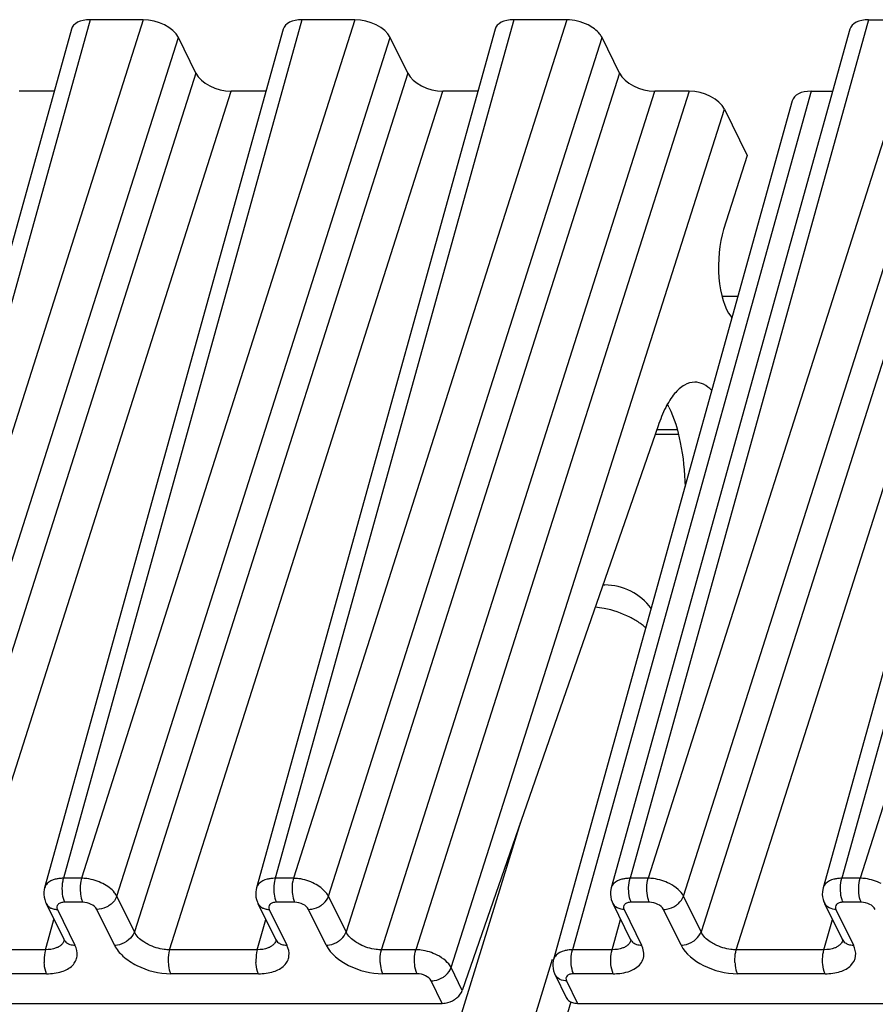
# Model space of a CAD drawing. Header units: millimetres. Extents: x 0 to 594, y 0 to 420.
# Tile 115 of 236: x 312 to 322, y 111 to 123. Entities that reach past the tile are written whole.
import ezdxf

# ---------------------------------------------------------------- set-up
doc = ezdxf.new("R2010")
doc.units = ezdxf.units.MM
doc.header["$LTSCALE"] = 32.67
doc.layers.get('0').update_dxf_attribs({"linetype": 'CONTINUOUS'})

msp = doc.modelspace()

# ---------------------------------------------------------------- linework, layer by layer
at = {"color": 9, "linetype": 'CONTINUOUS'}
for p, q in [((312.54096, 122.9094), (309.77453, 112.95294)), ((313.1551, 122.9094), (309.98555, 112.95294)), ((314.99713, 122.9094), (312.23069, 112.95294)), ((315.61126, 122.9094), (312.44171, 112.95294)), ((317.45329, 122.9094), (314.68685, 112.95294)), ((318.06742, 122.9094), (314.89788, 112.95294)), ((321.56736, 122.9094), (318.80093, 112.95294)), ((322.18149, 122.9094), (319.01195, 112.95294)), ((324.02352, 122.9094), (321.25709, 112.95294)), ((324.63766, 122.9094), (321.46811, 112.95294)), ((310.39419, 112.74577), (313.56374, 122.70223)), ((312.85035, 112.74577), (316.0199, 122.70223)), ((315.30652, 112.74576), (318.47606, 122.70223)), ((319.42059, 112.74577), (322.59013, 122.70223)), ((313.76713, 122.28776), (310.59758, 112.3313)), ((316.22329, 122.28776), (313.05374, 112.3313)), ((318.67945, 122.28776), (315.50991, 112.3313)), ((322.79353, 122.28776), (319.62398, 112.3313)), ((311.00622, 112.12413), (314.17577, 122.08059)), ((313.46238, 112.12413), (316.63193, 122.08059)), ((315.91854, 112.12413), (319.08809, 122.08059)), ((319.48731, 122.08059), (316.31776, 112.12413)), ((320.89951, 122.08059), (318.13308, 112.12413)), ((320.03262, 112.12413), (323.20216, 122.08059)), ((316.7264, 111.91696), (319.89595, 121.87342)), ((319.34939, 118.15241), (319.11078, 118.15241)), ((305.95931, 76.15202), (317.53409, 113.60803)), ((312.44171, 112.95294), (312.23069, 112.95294)), ((314.89788, 112.95294), (314.68685, 112.95294)), ((319.01195, 112.95294), (318.80093, 112.95294)), ((321.46811, 112.95294), (321.25709, 112.95294)), ((313.05374, 112.3313), (312.85035, 112.74577)), ((315.50991, 112.3313), (315.30652, 112.74576)), ((319.62398, 112.3313), (319.42059, 112.74577)), ((312.162, 112.59184), (312.36539, 112.17737)), ((312.45515, 112.67471), (312.24412, 112.67471)), ((312.82199, 112.17737), (312.6186, 112.59184)), ((314.61816, 112.59184), (314.82155, 112.17737)), ((314.91131, 112.67471), (314.70028, 112.67471)), ((315.27815, 112.17737), (315.07476, 112.59184)), ((318.73223, 112.59184), (318.93563, 112.17737)), ((319.02538, 112.67471), (318.81436, 112.67471)), ((319.39223, 112.17737), (319.18883, 112.59184)), ((321.1884, 112.59184), (321.39179, 112.17737)), ((321.48154, 112.67471), (321.27052, 112.67471)), ((312.02347, 112.12413), (312.12128, 112.47616)), ((314.47963, 112.12413), (314.57744, 112.47616)), ((318.5937, 112.12413), (318.69151, 112.47616)), ((321.04987, 112.12413), (321.14768, 112.47616)), ((312.02347, 112.12413), (311.00622, 112.12413)), ((314.47963, 112.12413), (313.46238, 112.12413)), ((316.31776, 112.12413), (315.91854, 112.12413)), ((318.5937, 112.12413), (318.13308, 112.12413)), ((321.04987, 112.12413), (320.03262, 112.12413)), ((316.85585, 111.65318), (316.7264, 111.91696)), ((312.0369, 111.8459), (311.01965, 111.8459)), ((314.49306, 111.8459), (313.47581, 111.8459)), ((316.3312, 111.8459), (315.93197, 111.8459)), ((318.60713, 111.8459), (318.14651, 111.8459)), ((321.0633, 111.8459), (320.04605, 111.8459)), ((316.62252, 111.50245), (316.49465, 111.76303)), ((318.06438, 111.76303), (318.19226, 111.50245)), ((318.11637, 111.51823), (307.18739, 76.15202))]:
    msp.add_line(p, q, dxfattribs=at)
at = {"color": 7, "linetype": 'CONTINUOUS'}
for p, q in [((313.1551, 122.9094), (312.54096, 122.9094)), ((315.61126, 122.9094), (314.99713, 122.9094)), ((318.06742, 122.9094), (317.45329, 122.9094)), ((321.56736, 122.9094), (322.18149, 122.9094)), ((312.32332, 122.79763), (309.55661, 112.84021)), ((314.77948, 122.79763), (312.01278, 112.84021)), ((317.23564, 122.79763), (314.46894, 112.84021)), ((321.34971, 122.79763), (318.58298, 112.8401)), ((323.80588, 122.79763), (321.03914, 112.8401)), ((313.76713, 122.28776), (313.56374, 122.70223)), ((316.22329, 122.28776), (316.0199, 122.70223)), ((318.67945, 122.28776), (318.47606, 122.70223)), ((312.12408, 122.08059), (311.7196, 122.08059)), ((314.58025, 122.08059), (314.17577, 122.08059)), ((317.03641, 122.08059), (316.63193, 122.08059)), ((319.48731, 122.08059), (319.08809, 122.08059)), ((320.89951, 122.08059), (321.15048, 122.08059)), ((320.68187, 121.96882), (317.91513, 112.01128)), ((319.89595, 121.87342), (320.16034, 121.33466)), ((320.16034, 121.33466), (319.88668, 120.47502)), ((319.86671, 119.70196), (320.05201, 119.70196)), ((319.12772, 118.20122), (316.85585, 111.65318)), ((319.09361, 118.10293), (319.36172, 118.10293)), ((318.4868, 116.35396), (318.50805, 116.35396)), ((312.03087, 112.6604), (312.23444, 112.24557)), ((314.48703, 112.6604), (314.6906, 112.24557)), ((318.6011, 112.6604), (318.80449, 112.24593)), ((321.05726, 112.6604), (321.26066, 112.24593)), ((318.80474, 112.24542), (318.80449, 112.24593)), ((321.26091, 112.24542), (321.26066, 112.24593)), ((306.7538, 75.93445), (317.90353, 112.01499)), ((317.93325, 111.83158), (318.06182, 111.56958)), ((311.17488, 111.50245), (316.62252, 111.50245)), ((318.19226, 111.50245), (323.6399, 111.50245))]:
    msp.add_line(p, q, dxfattribs=at)
for points in [[(312.0131, 112.8403), (312.00872, 112.82166), (312.0049, 112.79291), (312.00448, 112.76361), (312.0075, 112.73416), (312.01393, 112.705), (312.02372, 112.6766), (312.03123, 112.65994)], [(314.46926, 112.8403), (314.46488, 112.82166), (314.46106, 112.79291), (314.46065, 112.76361), (314.46366, 112.73416), (314.4701, 112.705), (314.47989, 112.6766), (314.4874, 112.65994)], [(318.58302, 112.84008), (318.57917, 112.82408), (318.57509, 112.79566), (318.57437, 112.76651), (318.57713, 112.73702), (318.58337, 112.70765), (318.593, 112.67897), (318.60176, 112.65933)], [(321.03919, 112.84008), (321.03533, 112.82408), (321.03125, 112.79566), (321.03054, 112.76651), (321.03329, 112.73702), (321.03954, 112.70765), (321.04916, 112.67897), (321.05792, 112.65933)], [(312.23481, 112.24508), (312.23614, 112.24221), (312.2391, 112.23454), (312.24003, 112.23105), (312.24012, 112.2308)], [(314.69097, 112.24508), (314.69231, 112.24221), (314.69526, 112.23454), (314.69619, 112.23105), (314.69628, 112.2308)], [(318.80484, 112.24547), (318.80625, 112.24251), (318.80913, 112.23505), (318.81003, 112.23152), (318.81011, 112.23116)], [(321.261, 112.24547), (321.26241, 112.24251), (321.26529, 112.23505), (321.2662, 112.23152), (321.26628, 112.23116)], [(317.91518, 112.01127), (317.91132, 111.99526), (317.90724, 111.96684), (317.90652, 111.9377), (317.90928, 111.90821), (317.91552, 111.87884), (317.92515, 111.85016), (317.93391, 111.83051)]]:
    msp.add_lwpolyline(points, dxfattribs=at)
for centre, radius, start, end in [((318.31646, 117.9583), 1.04184, 26.121467, 28.177785), ((318.50805, 115.68729), 0.66667, 36.142632, 90.003195)]:
    msp.add_arc(centre, radius, start, end, dxfattribs=at)
at = {"color": 9, "linetype": 'CONTINUOUS'}
for centre, radius, start, end in [((318.50813, 116.25037), 0.10357, 90.065735, 102.490226), ((318.45983, 115.24913), 0.80329, 49.266875, 53.204339), ((312.12475, 112.70586), 0.10419, 206.152442, 221.541423), ((312.16195, 112.79312), 0.20128, 265.545224, 270.015041), ((314.58092, 112.70586), 0.10419, 206.152442, 221.541423), ((314.61811, 112.79312), 0.20128, 265.545224, 270.015041), ((318.69497, 112.70586), 0.10418, 206.210623, 221.547049), ((321.15113, 112.70586), 0.10418, 206.210623, 221.547049), ((312.32814, 112.2914), 0.1042, 206.064344, 221.545431), ((314.78431, 112.2914), 0.1042, 206.064344, 221.545431), ((318.89836, 112.29139), 0.10419, 206.153777, 221.548332), ((321.35452, 112.29139), 0.10419, 206.153777, 221.548332), ((312.1208, 112.27303), 0.12658, 315.086978, 323.084163), ((314.57696, 112.27303), 0.12658, 315.086978, 323.084163), ((318.69077, 112.27253), 0.12642, 315.32614, 323.316297), ((321.14694, 112.27253), 0.12642, 315.32614, 323.316297), ((318.02712, 111.87705), 0.10418, 206.210623, 221.547049)]:
    msp.add_arc(centre, radius, start, end, dxfattribs=at)
at = {"color": 7, "linetype": 'CONTINUOUS'}
for centre, major_axis, ratio, start_param, end_param in [((312.64275, 122.70217), (0.31855, -0.09849), 0.57239492, 2.06604593, 3.15808391), ((313.2567, 122.70217), (0.3185, -0.09837), 0.57268648, 0.49491942, 2.06541116), ((315.09892, 122.70217), (0.31855, -0.09849), 0.57239492, 2.06604593, 3.15808391), ((315.71286, 122.70217), (0.3185, -0.09837), 0.57268648, 0.49491942, 2.06541116), ((317.55508, 122.70217), (0.31855, -0.09849), 0.57239492, 2.06604593, 3.15808391), ((318.16902, 122.70217), (0.3185, -0.09837), 0.57268648, 1.28016529, 2.06541116), ((321.66915, 122.70217), (0.31855, -0.09849), 0.57239492, 2.06604593, 3.15808391), ((314.07416, 122.28782), (0.3185, -0.09837), 0.57268648, 3.63651207, 5.20700381), ((316.53033, 122.28782), (0.3185, -0.09837), 0.57268648, 3.63651207, 5.20700381), ((318.98649, 122.28782), (0.3185, -0.09837), 0.57268648, 3.63651207, 5.20700381), ((319.58891, 121.87335), (0.3185, -0.09837), 0.57268648, 0.49491942, 2.06541116), ((321.0013, 121.87335), (0.31855, -0.09849), 0.57239492, 2.06604593, 3.15810279), ((320.09301, 120.06979), (0.00999, 0.66665), 0.39933672, 0.92343671, 2.69445274), ((319.53448, 117.37254), (0.03496, 2.33329), 0.39933672, -0.46403573, -0.44713991)]:
    msp.add_ellipse(centre, major_axis=major_axis, ratio=ratio, start_param=start_param, end_param=end_param, dxfattribs=at)
for points, knots in [([(318.47606, 122.70223), (318.46905, 122.71652), (318.4295, 122.77916), (318.36565, 122.82268), (318.31427, 122.84873)], [0, 0, 0, 0, 0.21647783, 1, 1, 1, 1]), ([(319.55128, 118.70587), (319.50997, 118.70589), (319.41795, 118.67643), (319.30366, 118.5674), (319.20335, 118.40438), (319.15163, 118.2738), (319.12772, 118.20122)], [0, 0, 0, 0, 0.17841268, 0.39598564, 0.66989986, 1, 1, 1, 1]), ([(319.74842, 118.60988), (319.72034, 118.63847), (319.66093, 118.6862), (319.5858, 118.70585), (319.55128, 118.70587)], [0, 0, 0, 0, 0.53715484, 1, 1, 1, 1]), ([(319.2519, 118.417), (319.31505, 118.28831), (319.40359, 117.9821), (319.43521, 117.66794), (319.43947, 117.49663)], [0, 0, 0, 0, 0.45548792, 1, 1, 1, 1]), ([(315.21776, 112.63676), (315.22833, 112.64378), (315.26578, 112.67255), (315.29568, 112.71289), (315.30651, 112.74577)], [0, 0, 0, 0, 0.26818497, 1, 1, 1, 1]), ([(316.76598, 111.54644), (316.77661, 111.55331), (316.81416, 111.58133), (316.8446, 111.62078), (316.85585, 111.65318)], [0, 0, 0, 0, 0.26949927, 1, 1, 1, 1]), ([(316.62252, 111.50245), (316.63472, 111.50245), (316.68507, 111.50661), (316.73389, 111.52571), (316.76598, 111.54644)], [0, 0, 0, 0, 0.24200572, 1, 1, 1, 1]), ([(318.07748, 111.54644), (318.08098, 111.54253), (318.09687, 111.52725), (318.11702, 111.51676), (318.13291, 111.51149)], [0, 0, 0, 0, 0.23864209, 1, 1, 1, 1])]:
    msp.add_open_spline(points, degree=3, knots=knots, dxfattribs=at)
at = {"color": 9, "linetype": 'CONTINUOUS'}
for points, knots in [([(318.79845, 115.98032), (318.7047, 116.02785), (318.57015, 116.07358), (318.4319, 116.09385), (318.3975, 116.09715)], [0, 0, 0, 0, 0.75260734, 1, 1, 1, 1]), ([(318.94098, 115.89238), (318.93011, 115.90052), (318.8846, 115.93293), (318.83617, 115.96119), (318.79845, 115.98032)], [0, 0, 0, 0, 0.24289528, 1, 1, 1, 1]), ([(312.17882, 112.94936), (312.16481, 112.94749), (312.11626, 112.93824), (312.06805, 112.91642), (312.04308, 112.89112)], [0, 0, 0, 0, 0.28446801, 1, 1, 1, 1]), ([(312.23069, 112.95294), (312.22746, 112.94211), (312.21629, 112.89421), (312.21342, 112.84454), (312.21524, 112.80677)], [0, 0, 0, 0, 0.23018471, 1, 1, 1, 1]), ([(312.44172, 112.95294), (312.43849, 112.9421), (312.42732, 112.89421), (312.42445, 112.84454), (312.42627, 112.80677)], [0, 0, 0, 0, 0.23018675, 1, 1, 1, 1]), ([(312.68819, 112.89112), (312.63065, 112.92024), (312.54728, 112.94603), (312.46233, 112.95279), (312.44172, 112.95294)], [0, 0, 0, 0, 0.75779756, 1, 1, 1, 1]), ([(314.63498, 112.94936), (314.62097, 112.94749), (314.57242, 112.93824), (314.52421, 112.91642), (314.49924, 112.89112)], [0, 0, 0, 0, 0.28446801, 1, 1, 1, 1]), ([(314.68685, 112.95294), (314.68362, 112.94211), (314.67246, 112.89421), (314.66958, 112.84454), (314.67141, 112.80677)], [0, 0, 0, 0, 0.23018474, 1, 1, 1, 1]), ([(314.89788, 112.95294), (314.89465, 112.94212), (314.88335, 112.89426), (314.8806, 112.84456), (314.88243, 112.80677)], [0, 0, 0, 0, 0.22983316, 1, 1, 1, 1]), ([(315.1432, 112.89013), (315.08656, 112.92012), (315.00346, 112.94645), (314.91891, 112.95197), (314.89837, 112.952)], [0, 0, 0, 0, 0.7573133, 1, 1, 1, 1]), ([(318.74911, 112.94929), (318.73513, 112.94738), (318.68662, 112.93798), (318.6384, 112.91633), (318.61332, 112.89112)], [0, 0, 0, 0, 0.28400048, 1, 1, 1, 1]), ([(318.78548, 112.80677), (318.78486, 112.81965), (318.78454, 112.86872), (318.79058, 112.91823), (318.80093, 112.95294)], [0, 0, 0, 0, 0.26249603, 1, 1, 1, 1]), ([(318.9965, 112.80677), (318.99588, 112.81965), (318.99555, 112.86873), (319.0016, 112.91823), (319.01195, 112.95294)], [0, 0, 0, 0, 0.2624969, 1, 1, 1, 1]), ([(319.25843, 112.89112), (319.20093, 112.92033), (319.11754, 112.94628), (319.03257, 112.95276), (319.01195, 112.95294)], [0, 0, 0, 0, 0.75774288, 1, 1, 1, 1]), ([(321.20527, 112.94929), (321.1913, 112.94738), (321.14278, 112.93798), (321.09456, 112.91633), (321.06948, 112.89112)], [0, 0, 0, 0, 0.28400048, 1, 1, 1, 1]), ([(321.24164, 112.80677), (321.24102, 112.81965), (321.2407, 112.86872), (321.24675, 112.91823), (321.25709, 112.95294)], [0, 0, 0, 0, 0.26249603, 1, 1, 1, 1]), ([(321.45266, 112.80677), (321.45204, 112.81965), (321.45172, 112.86873), (321.45776, 112.91823), (321.46811, 112.95294)], [0, 0, 0, 0, 0.2624969, 1, 1, 1, 1]), ([(321.71459, 112.89112), (321.65709, 112.92033), (321.5737, 112.94628), (321.48873, 112.95276), (321.46811, 112.95294)], [0, 0, 0, 0, 0.75774288, 1, 1, 1, 1]), ([(312.85035, 112.74577), (312.84324, 112.75995), (312.80222, 112.82135), (312.73943, 112.86519), (312.68819, 112.89112)], [0, 0, 0, 0, 0.21645922, 1, 1, 1, 1]), ([(315.30386, 112.74576), (315.29626, 112.75971), (315.25423, 112.81939), (315.19331, 112.86362), (315.14321, 112.89015)], [0, 0, 0, 0, 0.2188987, 1, 1, 1, 1]), ([(319.42057, 112.74577), (319.40566, 112.77573), (319.35598, 112.83257), (319.29405, 112.87302), (319.25843, 112.89112)], [0, 0, 0, 0, 0.45577713, 1, 1, 1, 1]), ([(312.21524, 112.80677), (312.21585, 112.79416), (312.21993, 112.74925), (312.22977, 112.70396), (312.24412, 112.67471)], [0, 0, 0, 0, 0.27926236, 1, 1, 1, 1]), ([(312.42627, 112.80677), (312.42688, 112.79416), (312.43095, 112.74925), (312.44079, 112.70396), (312.45514, 112.67471)], [0, 0, 0, 0, 0.27926252, 1, 1, 1, 1]), ([(312.85035, 112.74577), (312.8469, 112.73531), (312.82708, 112.69204), (312.79186, 112.65687), (312.7616, 112.63676)], [0, 0, 0, 0, 0.23262028, 1, 1, 1, 1]), ([(314.67141, 112.80677), (314.67202, 112.79416), (314.67609, 112.74925), (314.68593, 112.70396), (314.70029, 112.67471)], [0, 0, 0, 0, 0.27926236, 1, 1, 1, 1]), ([(314.88243, 112.80677), (314.88304, 112.79413), (314.887, 112.74921), (314.89697, 112.70393), (314.91131, 112.67471)], [0, 0, 0, 0, 0.27996095, 1, 1, 1, 1]), ([(318.81436, 112.67471), (318.81008, 112.68342), (318.79375, 112.72574), (318.78719, 112.77128), (318.78548, 112.80677)], [0, 0, 0, 0, 0.21444231, 1, 1, 1, 1]), ([(319.02538, 112.67471), (319.02111, 112.68342), (319.00477, 112.72574), (318.99821, 112.77128), (318.9965, 112.80677)], [0, 0, 0, 0, 0.21444297, 1, 1, 1, 1]), ([(319.33183, 112.63677), (319.34237, 112.64377), (319.37968, 112.67269), (319.40973, 112.71287), (319.42057, 112.74577)], [0, 0, 0, 0, 0.26759048, 1, 1, 1, 1]), ([(321.27052, 112.67471), (321.26625, 112.68342), (321.24992, 112.72574), (321.24336, 112.77128), (321.24164, 112.80677)], [0, 0, 0, 0, 0.21444232, 1, 1, 1, 1]), ([(321.48154, 112.67471), (321.47727, 112.68342), (321.46094, 112.72574), (321.45438, 112.77128), (321.45266, 112.80677)], [0, 0, 0, 0, 0.21444297, 1, 1, 1, 1]), ([(312.04677, 112.63677), (312.05762, 112.62454), (312.07649, 112.61135), (312.09709, 112.60312), (312.10263, 112.60123)], [0, 0, 0, 0, 0.73632316, 1, 1, 1, 1]), ([(312.24412, 112.67471), (312.22934, 112.67471), (312.20246, 112.67158), (312.16825, 112.65451), (312.15164, 112.62328), (312.15722, 112.6015), (312.162, 112.59184)], [0, 0, 0, 0, 0.31103097, 0.5625505, 0.77339407, 1, 1, 1, 1]), ([(312.6186, 112.59184), (312.60578, 112.61797), (312.55149, 112.6589), (312.48903, 112.67477), (312.45515, 112.67471)], [0, 0, 0, 0, 0.46206384, 1, 1, 1, 1]), ([(312.7616, 112.63676), (312.75087, 112.62964), (312.70697, 112.605), (312.65606, 112.59184), (312.6186, 112.59184)], [0, 0, 0, 0, 0.25575644, 1, 1, 1, 1]), ([(314.50294, 112.63677), (314.51379, 112.62454), (314.53265, 112.61135), (314.55325, 112.60312), (314.5588, 112.60123)], [0, 0, 0, 0, 0.73632316, 1, 1, 1, 1]), ([(314.70028, 112.67471), (314.6855, 112.67471), (314.65863, 112.67158), (314.62441, 112.65451), (314.6078, 112.62328), (314.61339, 112.6015), (314.61816, 112.59184)], [0, 0, 0, 0, 0.31103097, 0.5625505, 0.77339407, 1, 1, 1, 1]), ([(315.07476, 112.59184), (315.0617, 112.61784), (315.00781, 112.65925), (314.9452, 112.67411), (314.91131, 112.67471)], [0, 0, 0, 0, 0.46183617, 1, 1, 1, 1]), ([(315.07476, 112.59185), (315.08692, 112.59191), (315.13702, 112.59664), (315.18548, 112.61631), (315.21697, 112.63766)], [0, 0, 0, 0, 0.242144, 1, 1, 1, 1]), ([(318.73223, 112.59184), (318.72066, 112.59184), (318.67909, 112.59517), (318.63711, 112.61411), (318.617, 112.63676)], [0, 0, 0, 0, 0.27643949, 1, 1, 1, 1]), ([(318.81436, 112.67471), (318.79958, 112.67474), (318.7727, 112.67158), (318.7385, 112.65452), (318.72187, 112.62329), (318.72749, 112.60151), (318.73223, 112.59184)], [0, 0, 0, 0, 0.31096243, 0.56244347, 0.77333499, 1, 1, 1, 1]), ([(319.18883, 112.59184), (319.1761, 112.618), (319.12169, 112.6589), (319.05928, 112.67471), (319.02538, 112.67471)], [0, 0, 0, 0, 0.46190496, 1, 1, 1, 1]), ([(319.18883, 112.59184), (319.20103, 112.59184), (319.25131, 112.5963), (319.30004, 112.61566), (319.33183, 112.63677)], [0, 0, 0, 0, 0.24220058, 1, 1, 1, 1]), ([(321.1884, 112.59184), (321.17682, 112.59184), (321.13526, 112.59517), (321.09327, 112.61411), (321.07316, 112.63676)], [0, 0, 0, 0, 0.27643949, 1, 1, 1, 1]), ([(321.27052, 112.67471), (321.25574, 112.67474), (321.22887, 112.67158), (321.19466, 112.65452), (321.17803, 112.62329), (321.18365, 112.60151), (321.1884, 112.59184)], [0, 0, 0, 0, 0.31096243, 0.56244347, 0.77333499, 1, 1, 1, 1]), ([(321.645, 112.59184), (321.63226, 112.618), (321.57785, 112.6589), (321.51544, 112.67471), (321.48154, 112.67471)], [0, 0, 0, 0, 0.46190496, 1, 1, 1, 1]), ([(313.05375, 112.3313), (313.0503, 112.32084), (313.03047, 112.27757), (312.99526, 112.24239), (312.96499, 112.22229)], [0, 0, 0, 0, 0.23262178, 1, 1, 1, 1]), ([(313.21517, 112.18365), (313.19674, 112.19301), (313.1337, 112.23012), (313.07653, 112.28358), (313.05375, 112.33129)], [0, 0, 0, 0, 0.2810992, 1, 1, 1, 1]), ([(315.42115, 112.2223), (315.4317, 112.2293), (315.46901, 112.25822), (315.49906, 112.2984), (315.50991, 112.3313)], [0, 0, 0, 0, 0.26759372, 1, 1, 1, 1]), ([(315.67134, 112.18366), (315.65287, 112.193), (315.5897, 112.22997), (315.53278, 112.28366), (315.50991, 112.3313)], [0, 0, 0, 0, 0.28143403, 1, 1, 1, 1]), ([(319.53522, 112.2223), (319.54577, 112.2293), (319.58308, 112.25822), (319.61314, 112.2984), (319.62398, 112.3313)], [0, 0, 0, 0, 0.26759383, 1, 1, 1, 1]), ([(319.78541, 112.18366), (319.76694, 112.193), (319.70377, 112.22997), (319.64685, 112.28366), (319.62398, 112.3313)], [0, 0, 0, 0, 0.28143403, 1, 1, 1, 1]), ([(312.18074, 112.1606), (312.17044, 112.15436), (312.12132, 112.13082), (312.06563, 112.12369), (312.02346, 112.12412)], [0, 0, 0, 0, 0.2220523, 1, 1, 1, 1]), ([(312.0369, 111.8459), (312.09604, 111.84583), (312.20364, 111.858), (312.32205, 111.91875), (312.37582, 111.99092), (312.4006, 112.07264), (312.38438, 112.13868), (312.36539, 112.17737)], [0, 0, 0, 0, 0.31021664, 0.56082707, 0.66931171, 0.77393403, 1, 1, 1, 1]), ([(312.25016, 112.2223), (312.26104, 112.21004), (312.27996, 112.19683), (312.30062, 112.18859), (312.30618, 112.18671)], [0, 0, 0, 0, 0.736284, 1, 1, 1, 1]), ([(312.82199, 112.17737), (312.83419, 112.17737), (312.88447, 112.18183), (312.93321, 112.20118), (312.96499, 112.22229)], [0, 0, 0, 0, 0.24219808, 1, 1, 1, 1]), ([(312.82199, 112.17737), (312.84558, 112.12904), (312.92423, 112.03663), (313.13752, 111.89797), (313.34025, 111.8459), (313.47581, 111.8459)], [0, 0, 0, 0, 0.2122598, 0.46498156, 1, 1, 1, 1]), ([(313.46238, 112.12413), (313.44168, 112.12394), (313.35652, 112.12905), (313.27268, 112.15444), (313.21517, 112.18366)], [0, 0, 0, 0, 0.24297585, 1, 1, 1, 1]), ([(314.6369, 112.1606), (314.62661, 112.15436), (314.57748, 112.13082), (314.5218, 112.12369), (314.47962, 112.12412)], [0, 0, 0, 0, 0.2220523, 1, 1, 1, 1]), ([(314.49306, 111.8459), (314.5522, 111.84583), (314.65981, 111.858), (314.77821, 111.91875), (314.83199, 111.99092), (314.85676, 112.07264), (314.84054, 112.13868), (314.82155, 112.17737)], [0, 0, 0, 0, 0.31021664, 0.56082707, 0.66931171, 0.77393403, 1, 1, 1, 1]), ([(314.70632, 112.2223), (314.7172, 112.21004), (314.73612, 112.19683), (314.75678, 112.18859), (314.76234, 112.18671)], [0, 0, 0, 0, 0.736284, 1, 1, 1, 1]), ([(315.27815, 112.17737), (315.29035, 112.17737), (315.34063, 112.18183), (315.38937, 112.20118), (315.42115, 112.2223)], [0, 0, 0, 0, 0.24220118, 1, 1, 1, 1]), ([(315.27815, 112.17737), (315.33081, 112.07355), (315.5458, 111.9083), (315.79642, 111.84682), (315.93197, 111.8459)], [0, 0, 0, 0, 0.4620027, 1, 1, 1, 1]), ([(315.91854, 112.12412), (315.89785, 112.12391), (315.81271, 112.12926), (315.72889, 112.15453), (315.67133, 112.18365)], [0, 0, 0, 0, 0.24284898, 1, 1, 1, 1]), ([(318.75107, 112.16052), (318.7408, 112.15425), (318.69169, 112.13056), (318.63592, 112.12375), (318.5937, 112.12413)], [0, 0, 0, 0, 0.2217642, 1, 1, 1, 1]), ([(318.82039, 112.22229), (318.83127, 112.21004), (318.85019, 112.19682), (318.87085, 112.18859), (318.87641, 112.18671)], [0, 0, 0, 0, 0.73628388, 1, 1, 1, 1]), ([(318.86543, 111.90964), (318.90689, 111.93666), (318.98062, 112.0222), (318.95733, 112.13175), (318.93563, 112.17737)], [0, 0, 0, 0, 0.49481645, 1, 1, 1, 1]), ([(319.39223, 112.17737), (319.40442, 112.17737), (319.4547, 112.18183), (319.50344, 112.20118), (319.53522, 112.2223)], [0, 0, 0, 0, 0.24220118, 1, 1, 1, 1]), ([(319.39223, 112.17737), (319.44488, 112.07355), (319.65987, 111.9083), (319.91049, 111.84682), (320.04605, 111.8459)], [0, 0, 0, 0, 0.46200276, 1, 1, 1, 1]), ([(320.03261, 112.12412), (320.01192, 112.12391), (319.92678, 112.12926), (319.84296, 112.15453), (319.7854, 112.18365)], [0, 0, 0, 0, 0.24284898, 1, 1, 1, 1]), ([(321.20723, 112.16052), (321.19696, 112.15425), (321.14786, 112.13056), (321.09208, 112.12375), (321.04986, 112.12413)], [0, 0, 0, 0, 0.2217642, 1, 1, 1, 1]), ([(321.0633, 111.8459), (321.12244, 111.84634), (321.23001, 111.85818), (321.3666, 111.92676), (321.43354, 112.05166), (321.4103, 112.13845), (321.39179, 112.17737)], [0, 0, 0, 0, 0.31114057, 0.56246915, 0.77326703, 1, 1, 1, 1]), ([(321.27655, 112.22229), (321.28743, 112.21004), (321.30635, 112.19682), (321.32701, 112.18859), (321.33257, 112.18671)], [0, 0, 0, 0, 0.73628388, 1, 1, 1, 1]), ([(312.02346, 112.12414), (312.02023, 112.1133), (312.00907, 112.0654), (312.00619, 112.01573), (312.00802, 111.97796)], [0, 0, 0, 0, 0.23018577, 1, 1, 1, 1]), ([(313.46238, 112.12413), (313.45915, 112.1133), (313.44798, 112.0654), (313.44511, 112.01573), (313.44693, 111.97796)], [0, 0, 0, 0, 0.23018472, 1, 1, 1, 1]), ([(314.47963, 112.12414), (314.4764, 112.1133), (314.46523, 112.0654), (314.46236, 112.01573), (314.46418, 111.97796)], [0, 0, 0, 0, 0.23018577, 1, 1, 1, 1]), ([(315.90309, 111.97796), (315.90247, 111.99083), (315.90215, 112.03992), (315.9082, 112.08943), (315.91854, 112.12414)], [0, 0, 0, 0, 0.26249475, 1, 1, 1, 1]), ([(316.30232, 111.97796), (316.3017, 111.99083), (316.30137, 112.03991), (316.30742, 112.08942), (316.31776, 112.12413)], [0, 0, 0, 0, 0.2624969, 1, 1, 1, 1]), ([(316.56424, 112.06231), (316.50674, 112.09152), (316.42336, 112.11747), (316.33838, 112.12394), (316.31776, 112.12413)], [0, 0, 0, 0, 0.75774288, 1, 1, 1, 1]), ([(316.72639, 111.91696), (316.71148, 111.94692), (316.6618, 112.00375), (316.59987, 112.04421), (316.56424, 112.06231)], [0, 0, 0, 0, 0.45577713, 1, 1, 1, 1]), ([(318.08126, 112.12048), (318.06728, 112.11856), (318.01877, 112.10917), (317.97055, 112.08752), (317.94547, 112.06231)], [0, 0, 0, 0, 0.28400048, 1, 1, 1, 1]), ([(318.11763, 111.97796), (318.11701, 111.99084), (318.11669, 112.03991), (318.12274, 112.08942), (318.13308, 112.12412)], [0, 0, 0, 0, 0.26249603, 1, 1, 1, 1]), ([(318.57825, 111.97796), (318.57763, 111.99083), (318.57731, 112.03991), (318.58336, 112.08942), (318.5937, 112.12413)], [0, 0, 0, 0, 0.2624969, 1, 1, 1, 1]), ([(320.01717, 111.97796), (320.01654, 111.99083), (320.01622, 112.03992), (320.02227, 112.08943), (320.03262, 112.12414)], [0, 0, 0, 0, 0.26249474, 1, 1, 1, 1]), ([(321.03442, 111.97796), (321.0338, 111.99083), (321.03347, 112.03991), (321.03952, 112.08942), (321.04987, 112.12413)], [0, 0, 0, 0, 0.2624969, 1, 1, 1, 1]), ([(312.0369, 111.8459), (312.03262, 111.8546), (312.01629, 111.89693), (312.00973, 111.94247), (312.00802, 111.97796)], [0, 0, 0, 0, 0.21443561, 1, 1, 1, 1]), ([(313.44693, 111.97796), (313.44754, 111.96535), (313.45162, 111.92044), (313.46146, 111.87514), (313.47581, 111.8459)], [0, 0, 0, 0, 0.27926253, 1, 1, 1, 1]), ([(314.49306, 111.8459), (314.48879, 111.8546), (314.47245, 111.89693), (314.46589, 111.94247), (314.46418, 111.97796)], [0, 0, 0, 0, 0.21443561, 1, 1, 1, 1]), ([(315.90309, 111.97796), (315.9037, 111.96535), (315.90778, 111.92044), (315.91762, 111.87514), (315.93198, 111.8459)], [0, 0, 0, 0, 0.27926877, 1, 1, 1, 1]), ([(316.3312, 111.8459), (316.32692, 111.8546), (316.31059, 111.89693), (316.30403, 111.94247), (316.30232, 111.97796)], [0, 0, 0, 0, 0.21444287, 1, 1, 1, 1]), ([(316.63765, 111.80796), (316.64819, 111.81496), (316.68549, 111.84388), (316.71555, 111.88406), (316.72639, 111.91696)], [0, 0, 0, 0, 0.26759048, 1, 1, 1, 1]), ([(318.14651, 111.8459), (318.14224, 111.8546), (318.12591, 111.89693), (318.11935, 111.94247), (318.11763, 111.97796)], [0, 0, 0, 0, 0.21444221, 1, 1, 1, 1]), ([(318.60713, 111.8459), (318.60286, 111.8546), (318.58653, 111.89693), (318.57997, 111.94247), (318.57825, 111.97796)], [0, 0, 0, 0, 0.21444287, 1, 1, 1, 1]), ([(318.60713, 111.8459), (318.63214, 111.84608), (318.72093, 111.85074), (318.81159, 111.87455), (318.86543, 111.90964)], [0, 0, 0, 0, 0.28011061, 1, 1, 1, 1]), ([(320.01717, 111.97796), (320.01778, 111.96535), (320.02185, 111.92044), (320.03169, 111.87514), (320.04605, 111.8459)], [0, 0, 0, 0, 0.27926886, 1, 1, 1, 1]), ([(321.0633, 111.8459), (321.05902, 111.8546), (321.04269, 111.89693), (321.03613, 111.94247), (321.03442, 111.97796)], [0, 0, 0, 0, 0.21444277, 1, 1, 1, 1]), ([(316.49465, 111.76303), (316.48191, 111.78919), (316.42751, 111.83008), (316.36509, 111.8459), (316.3312, 111.8459)], [0, 0, 0, 0, 0.46190477, 1, 1, 1, 1]), ([(316.49465, 111.76303), (316.50685, 111.76303), (316.55713, 111.76749), (316.60586, 111.78684), (316.63765, 111.80796)], [0, 0, 0, 0, 0.24220058, 1, 1, 1, 1]), ([(318.06439, 111.76303), (318.05281, 111.76303), (318.01124, 111.76636), (317.96926, 111.7853), (317.94915, 111.80795)], [0, 0, 0, 0, 0.27643949, 1, 1, 1, 1]), ([(318.14651, 111.8459), (318.13173, 111.84592), (318.10486, 111.84277), (318.07065, 111.82571), (318.05402, 111.79447), (318.05964, 111.7727), (318.06438, 111.76303)], [0, 0, 0, 0, 0.31096228, 0.5624428, 0.7733345, 1, 1, 1, 1])]:
    msp.add_open_spline(points, degree=3, knots=knots, dxfattribs=at)
for points in [[(312.23069, 112.95294), (312.21336, 112.95279), (312.196, 112.95166), (312.17882, 112.94936)], [(314.68685, 112.95294), (314.66952, 112.95279), (314.65216, 112.95166), (314.63498, 112.94936)], [(318.80093, 112.95294), (318.78362, 112.95281), (318.76627, 112.95164), (318.74911, 112.94929)], [(321.25709, 112.95294), (321.23978, 112.95281), (321.22243, 112.95164), (321.20527, 112.94929)], [(312.04308, 112.89112), (312.02927, 112.87712), (312.01835, 112.85926), (312.0131, 112.84031)], [(314.49924, 112.89112), (314.48543, 112.87712), (314.47452, 112.85926), (314.46926, 112.84031)], [(318.61332, 112.89112), (318.59939, 112.87712), (318.58835, 112.85922), (318.58306, 112.8402)], [(321.06948, 112.89112), (321.05555, 112.87712), (321.04452, 112.85922), (321.03922, 112.8402)], [(312.10263, 112.60123), (312.1167, 112.59646), (312.13151, 112.59361), (312.14631, 112.59245)], [(314.5588, 112.60123), (314.57286, 112.59646), (314.58767, 112.59361), (314.60248, 112.59245)], [(312.19664, 112.1715), (312.19156, 112.16756), (312.18623, 112.16393), (312.18074, 112.1606)], [(312.21044, 112.18365), (312.20611, 112.1793), (312.20148, 112.17525), (312.19664, 112.1715)], [(312.24052, 112.23395), (312.2367, 112.22071), (312.23026, 112.20802), (312.222, 112.197)], [(312.30618, 112.18671), (312.32511, 112.18031), (312.34541, 112.17737), (312.36539, 112.17737)], [(314.6528, 112.1715), (314.64772, 112.16756), (314.64239, 112.16393), (314.6369, 112.1606)], [(314.6666, 112.18365), (314.66228, 112.1793), (314.65764, 112.17525), (314.6528, 112.1715)], [(314.69668, 112.23395), (314.69286, 112.22071), (314.68643, 112.20802), (314.67816, 112.197)], [(314.76234, 112.18671), (314.78127, 112.18031), (314.80157, 112.17737), (314.82155, 112.17737)], [(318.76693, 112.17146), (318.76187, 112.16751), (318.75655, 112.16386), (318.75107, 112.16052)], [(318.78068, 112.18366), (318.77637, 112.1793), (318.77176, 112.17523), (318.76693, 112.17146)], [(318.81046, 112.23379), (318.80667, 112.22063), (318.80032, 112.208), (318.79215, 112.19701)], [(318.87641, 112.18671), (318.89534, 112.18031), (318.91564, 112.17737), (318.93563, 112.17737)], [(321.22309, 112.17146), (321.21803, 112.16751), (321.21271, 112.16386), (321.20723, 112.16052)], [(321.23684, 112.18366), (321.23253, 112.1793), (321.22792, 112.17523), (321.22309, 112.17146)], [(321.26662, 112.23379), (321.26284, 112.22063), (321.25649, 112.208), (321.24832, 112.19701)], [(321.33257, 112.18671), (321.3515, 112.18031), (321.37181, 112.17737), (321.39179, 112.17737)], [(317.94547, 112.06231), (317.93154, 112.04831), (317.92051, 112.0304), (317.91521, 112.01138)], [(318.13308, 112.12412), (318.11577, 112.124), (318.09842, 112.12283), (318.08126, 112.12048)]]:
    msp.add_open_spline(points, degree=3, dxfattribs=at)
at = {"color": 7, "linetype": 'CONTINUOUS'}
for points in [[(318.06183, 111.56958), (318.06593, 111.56123), (318.07127, 111.55338), (318.07748, 111.54644)], [(318.13291, 111.51149), (318.1519, 111.5052), (318.17225, 111.50245), (318.19226, 111.50245)]]:
    msp.add_open_spline(points, degree=3, dxfattribs=at)

doc.saveas('drawing.dxf')
